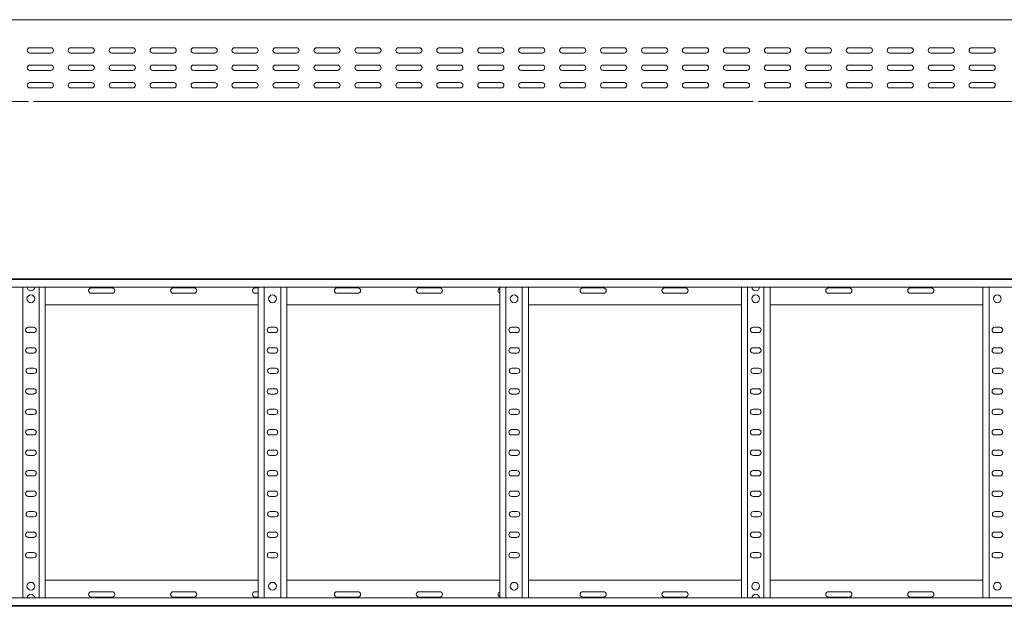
# Model space of a CAD drawing. Header units: millimetres. Extents: x -838 to 6469, y -6411 to -217.
# Tile 20 of 23: x 4164 to 5366, y -3326 to -2610. Entities that reach past the tile are written whole.
import ezdxf

# ---------------------------------------------------------------- set-up
doc = ezdxf.new("R2010")
doc.units = ezdxf.units.MM

msp = doc.modelspace()

# ---------------------------------------------------------------- linework, layer by layer
at = {"color": 7, "linetype": 'Continuous', "lineweight": 15}
for p, q in [((6414.4, -2610.1), (467.4, -2610.1)), ((4202.2, -2644.3), (4176.7, -2644.3)), ((4252.2, -2644.3), (4226.7, -2644.3)), ((4302.2, -2644.3), (4276.7, -2644.3)), ((4352.2, -2644.3), (4326.7, -2644.3)), ((4402.2, -2644.3), (4376.7, -2644.3)), ((4452.2, -2644.3), (4426.7, -2644.3)), ((4502.2, -2644.3), (4476.7, -2644.3)), ((4552.2, -2644.3), (4526.7, -2644.3)), ((4602.2, -2644.3), (4576.7, -2644.3)), ((4652.2, -2644.3), (4626.7, -2644.3)), ((4702.2, -2644.3), (4676.7, -2644.3)), ((4752.2, -2644.3), (4726.7, -2644.3)), ((4802.2, -2644.3), (4776.7, -2644.3)), ((4852.2, -2644.3), (4826.7, -2644.3)), ((4902.2, -2644.3), (4876.7, -2644.3)), ((4952.2, -2644.3), (4926.7, -2644.3)), ((5002.2, -2644.3), (4976.7, -2644.3)), ((5052.2, -2644.3), (5026.7, -2644.3)), ((5102.2, -2644.3), (5076.7, -2644.3)), ((5152.2, -2644.3), (5126.7, -2644.3)), ((5202.2, -2644.3), (5176.7, -2644.3)), ((5252.2, -2644.3), (5226.7, -2644.3)), ((5302.2, -2644.3), (5276.7, -2644.3)), ((5352.2, -2644.3), (5326.7, -2644.3)), ((4176.7, -2650.8), (4202.2, -2650.8)), ((4226.7, -2650.8), (4252.2, -2650.8)), ((4276.7, -2650.8), (4302.2, -2650.8)), ((4326.7, -2650.8), (4352.2, -2650.8)), ((4376.7, -2650.8), (4402.2, -2650.8)), ((4426.7, -2650.8), (4452.2, -2650.8)), ((4476.7, -2650.8), (4502.2, -2650.8)), ((4526.7, -2650.8), (4552.2, -2650.8)), ((4576.7, -2650.8), (4602.2, -2650.8)), ((4626.7, -2650.8), (4652.2, -2650.8)), ((4676.7, -2650.8), (4702.2, -2650.8)), ((4726.7, -2650.8), (4752.2, -2650.8)), ((4776.7, -2650.8), (4802.2, -2650.8)), ((4826.7, -2650.8), (4852.2, -2650.8)), ((4876.7, -2650.8), (4902.2, -2650.8)), ((4926.7, -2650.8), (4952.2, -2650.8)), ((4976.7, -2650.8), (5002.2, -2650.8)), ((5026.7, -2650.8), (5052.2, -2650.8)), ((5076.7, -2650.8), (5102.2, -2650.8)), ((5126.7, -2650.8), (5152.2, -2650.8)), ((5176.7, -2650.8), (5202.2, -2650.8)), ((5226.7, -2650.8), (5252.2, -2650.8)), ((5276.7, -2650.8), (5302.2, -2650.8)), ((5326.7, -2650.8), (5352.2, -2650.8)), ((4202.2, -2665.6), (4176.7, -2665.6)), ((4252.2, -2665.6), (4226.7, -2665.6)), ((4302.2, -2665.6), (4276.7, -2665.6)), ((4352.2, -2665.6), (4326.7, -2665.6)), ((4402.2, -2665.6), (4376.7, -2665.6)), ((4452.2, -2665.6), (4426.7, -2665.6)), ((4502.2, -2665.6), (4476.7, -2665.6)), ((4552.2, -2665.6), (4526.7, -2665.6)), ((4602.2, -2665.6), (4576.7, -2665.6)), ((4652.2, -2665.6), (4626.7, -2665.6)), ((4702.2, -2665.6), (4676.7, -2665.6)), ((4752.2, -2665.6), (4726.7, -2665.6)), ((4802.2, -2665.6), (4776.7, -2665.6)), ((4852.2, -2665.6), (4826.7, -2665.6)), ((4902.2, -2665.6), (4876.7, -2665.6)), ((4952.2, -2665.6), (4926.7, -2665.6)), ((5002.2, -2665.6), (4976.7, -2665.6)), ((5052.2, -2665.6), (5026.7, -2665.6)), ((5102.2, -2665.6), (5076.7, -2665.6)), ((5152.2, -2665.6), (5126.7, -2665.6)), ((5202.2, -2665.6), (5176.7, -2665.6)), ((5252.2, -2665.6), (5226.7, -2665.6)), ((5302.2, -2665.6), (5276.7, -2665.6)), ((5352.2, -2665.6), (5326.7, -2665.6)), ((4176.7, -2672.1), (4202.2, -2672.1)), ((4226.7, -2672.1), (4252.2, -2672.1)), ((4276.7, -2672.1), (4302.2, -2672.1)), ((4326.7, -2672.1), (4352.2, -2672.1)), ((4376.7, -2672.1), (4402.2, -2672.1)), ((4426.7, -2672.1), (4452.2, -2672.1)), ((4476.7, -2672.1), (4502.2, -2672.1)), ((4526.7, -2672.1), (4552.2, -2672.1)), ((4576.7, -2672.1), (4602.2, -2672.1)), ((4626.7, -2672.1), (4652.2, -2672.1)), ((4676.7, -2672.1), (4702.2, -2672.1)), ((4726.7, -2672.1), (4752.2, -2672.1)), ((4776.7, -2672.1), (4802.2, -2672.1)), ((4826.7, -2672.1), (4852.2, -2672.1)), ((4876.7, -2672.1), (4902.2, -2672.1)), ((4926.7, -2672.1), (4952.2, -2672.1)), ((4976.7, -2672.1), (5002.2, -2672.1)), ((5026.7, -2672.1), (5052.2, -2672.1)), ((5076.7, -2672.1), (5102.2, -2672.1)), ((5126.7, -2672.1), (5152.2, -2672.1)), ((5176.7, -2672.1), (5202.2, -2672.1)), ((5226.7, -2672.1), (5252.2, -2672.1)), ((5276.7, -2672.1), (5302.2, -2672.1)), ((5326.7, -2672.1), (5352.2, -2672.1)), ((4202.2, -2686.8), (4176.7, -2686.8)), ((4252.2, -2686.8), (4226.7, -2686.8)), ((4302.2, -2686.8), (4276.7, -2686.8)), ((4352.2, -2686.8), (4326.7, -2686.8)), ((4402.2, -2686.8), (4376.7, -2686.8)), ((4452.2, -2686.8), (4426.7, -2686.8)), ((4502.2, -2686.8), (4476.7, -2686.8)), ((4552.2, -2686.8), (4526.7, -2686.8)), ((4602.2, -2686.8), (4576.7, -2686.8)), ((4652.2, -2686.8), (4626.7, -2686.8)), ((4702.2, -2686.8), (4676.7, -2686.8)), ((4752.2, -2686.8), (4726.7, -2686.8)), ((4802.2, -2686.8), (4776.7, -2686.8)), ((4852.2, -2686.8), (4826.7, -2686.8)), ((4902.2, -2686.8), (4876.7, -2686.8)), ((4952.2, -2686.8), (4926.7, -2686.8)), ((5002.2, -2686.8), (4976.7, -2686.8)), ((5052.2, -2686.8), (5026.7, -2686.8)), ((5102.2, -2686.8), (5076.7, -2686.8)), ((5152.2, -2686.8), (5126.7, -2686.8)), ((5202.2, -2686.8), (5176.7, -2686.8)), ((5252.2, -2686.8), (5226.7, -2686.8)), ((5302.2, -2686.8), (5276.7, -2686.8)), ((5352.2, -2686.8), (5326.7, -2686.8)), ((4176.7, -2693.3), (4202.2, -2693.3)), ((4189.7, -2693.1), (4193.6, -2693.1)), ((4226.7, -2693.3), (4252.2, -2693.3)), ((4276.7, -2693.3), (4302.2, -2693.3)), ((4326.7, -2693.3), (4352.2, -2693.3)), ((4376.7, -2693.3), (4402.2, -2693.3)), ((4426.7, -2693.3), (4452.2, -2693.3)), ((4476.7, -2693.3), (4502.2, -2693.3)), ((4484.7, -2693.1), (4488.6, -2693.1)), ((4526.7, -2693.3), (4552.2, -2693.3)), ((4576.7, -2693.3), (4602.2, -2693.3)), ((4626.7, -2693.3), (4652.2, -2693.3)), ((4676.7, -2693.3), (4702.2, -2693.3)), ((4726.7, -2693.3), (4752.2, -2693.3)), ((4752.2, -2693.1), (4753.3, -2693.1)), ((4776.7, -2693.3), (4802.2, -2693.3)), ((4779.7, -2693.1), (4783.6, -2693.1)), ((4826.7, -2693.3), (4852.2, -2693.3)), ((4876.7, -2693.3), (4902.2, -2693.3)), ((4926.7, -2693.3), (4952.2, -2693.3)), ((4976.7, -2693.3), (5002.2, -2693.3)), ((5026.7, -2693.3), (5052.2, -2693.3)), ((5047.2, -2693.1), (5051.1, -2693.1)), ((5075.6, -2693.1), (5078.6, -2693.1)), ((5076.7, -2693.3), (5102.2, -2693.3)), ((5126.7, -2693.3), (5152.2, -2693.3)), ((5176.7, -2693.3), (5202.2, -2693.3)), ((5226.7, -2693.3), (5252.2, -2693.3)), ((5276.7, -2693.3), (5302.2, -2693.3)), ((5326.7, -2693.3), (5352.2, -2693.3)), ((5342.2, -2693.1), (5346.1, -2693.1)), ((3295.9, -2710.1), (4175, -2710.1)), ((4180.9, -2710.1), (5060, -2710.1)), ((5065.9, -2710.1), (5945, -2710.1)), ((467.3, -2926.4), (6414.4, -2926.4)), ((6414.4, -2927.5), (467.4, -2927.5)), ((467.4, -2936.6), (6414.4, -2936.6)), ((4167.9, -3316.2), (4167.9, -2936.6)), ((4187.9, -3316.2), (4187.9, -2936.6)), ((4195.4, -3316.2), (4195.4, -2936.6)), ((4277.2, -2937.7), (4251.7, -2937.7)), ((4251.7, -2944.2), (4277.2, -2944.2)), ((4377.2, -2937.7), (4351.7, -2937.7)), ((4351.7, -2944.2), (4377.2, -2944.2)), ((4455.4, -2937.7), (4451.7, -2937.7)), ((4451.7, -2944.2), (4455.4, -2944.2)), ((4455.4, -3316.2), (4455.4, -2936.6)), ((4462.9, -3316.2), (4462.9, -2936.6)), ((4482.9, -3316.2), (4482.9, -2936.6)), ((4490.4, -3316.2), (4490.4, -2936.6)), ((4577.2, -2937.7), (4551.7, -2937.7)), ((4551.7, -2944.2), (4577.2, -2944.2)), ((4677.2, -2937.7), (4651.7, -2937.7)), ((4651.7, -2944.2), (4677.2, -2944.2)), ((4750.4, -3316.2), (4750.4, -2936.6)), ((4757.9, -3316.2), (4757.9, -2936.6)), ((4777.9, -3316.2), (4777.9, -2936.6)), ((4785.4, -3316.2), (4785.4, -2936.6)), ((4877.2, -2937.7), (4851.7, -2937.7)), ((4851.7, -2944.2), (4877.2, -2944.2)), ((4977.2, -2937.7), (4951.7, -2937.7)), ((4951.7, -2944.2), (4977.2, -2944.2)), ((5045.4, -3316.2), (5045.4, -2936.6)), ((5052.9, -3316.2), (5052.9, -2936.6)), ((5072.9, -3316.2), (5072.9, -2936.6)), ((5080.4, -3316.2), (5080.4, -2936.6)), ((5177.2, -2937.7), (5151.7, -2937.7)), ((5151.7, -2944.2), (5177.2, -2944.2)), ((5277.2, -2937.7), (5251.7, -2937.7)), ((5251.7, -2944.2), (5277.2, -2944.2)), ((5340.4, -3316.2), (5340.4, -2936.6)), ((5347.9, -3316.2), (5347.9, -2936.6)), ((4195.4, -2958.4), (4455.4, -2958.4)), ((4490.4, -2958.4), (4750.4, -2958.4)), ((4785.4, -2958.4), (5045.4, -2958.4)), ((5080.4, -2958.4), (5340.4, -2958.4)), ((4181.2, -2985.7), (4174.7, -2985.7)), ((4174.7, -2992.2), (4181.2, -2992.2)), ((4476.2, -2985.7), (4469.7, -2985.7)), ((4469.7, -2992.2), (4476.2, -2992.2)), ((4771.2, -2985.7), (4764.7, -2985.7)), ((4764.7, -2992.2), (4771.2, -2992.2)), ((5066.2, -2985.7), (5059.7, -2985.7)), ((5059.7, -2992.2), (5066.2, -2992.2)), ((5361.2, -2985.7), (5354.7, -2985.7)), ((5354.7, -2992.2), (5361.2, -2992.2)), ((4181.2, -3010.7), (4174.7, -3010.7)), ((4174.7, -3017.2), (4181.2, -3017.2)), ((4476.2, -3010.7), (4469.7, -3010.7)), ((4469.7, -3017.2), (4476.2, -3017.2)), ((4771.2, -3010.7), (4764.7, -3010.7)), ((4764.7, -3017.2), (4771.2, -3017.2)), ((5066.2, -3010.7), (5059.7, -3010.7)), ((5059.7, -3017.2), (5066.2, -3017.2)), ((5361.2, -3010.7), (5354.7, -3010.7)), ((5354.7, -3017.2), (5361.2, -3017.2)), ((4181.7, -3035.7), (4175.2, -3035.7)), ((4476.7, -3035.7), (4470.2, -3035.7)), ((4771.7, -3035.7), (4765.2, -3035.7)), ((5066.7, -3035.7), (5060.2, -3035.7)), ((5361.7, -3035.7), (5355.2, -3035.7)), ((4175.2, -3042.2), (4181.7, -3042.2)), ((4470.2, -3042.2), (4476.7, -3042.2)), ((4765.2, -3042.2), (4771.7, -3042.2)), ((5060.2, -3042.2), (5066.7, -3042.2)), ((5355.2, -3042.2), (5361.7, -3042.2)), ((4181.2, -3060.7), (4174.7, -3060.7)), ((4476.2, -3060.7), (4469.7, -3060.7)), ((4771.2, -3060.7), (4764.7, -3060.7)), ((5066.2, -3060.7), (5059.7, -3060.7)), ((5361.2, -3060.7), (5354.7, -3060.7)), ((4174.7, -3067.2), (4181.2, -3067.2)), ((4469.7, -3067.2), (4476.2, -3067.2)), ((4764.7, -3067.2), (4771.2, -3067.2)), ((5059.7, -3067.2), (5066.2, -3067.2)), ((5354.7, -3067.2), (5361.2, -3067.2)), ((4181.2, -3085.7), (4174.7, -3085.7)), ((4476.2, -3085.7), (4469.7, -3085.7)), ((4771.2, -3085.7), (4764.7, -3085.7)), ((5066.2, -3085.7), (5059.7, -3085.7)), ((5361.2, -3085.7), (5354.7, -3085.7)), ((4174.7, -3092.2), (4181.2, -3092.2)), ((4469.7, -3092.2), (4476.2, -3092.2)), ((4764.7, -3092.2), (4771.2, -3092.2)), ((5059.7, -3092.2), (5066.2, -3092.2)), ((5354.7, -3092.2), (5361.2, -3092.2)), ((4181.2, -3110.7), (4174.7, -3110.7)), ((4476.2, -3110.7), (4469.7, -3110.7)), ((4771.2, -3110.7), (4764.7, -3110.7)), ((5066.2, -3110.7), (5059.7, -3110.7)), ((5361.2, -3110.7), (5354.7, -3110.7)), ((4174.7, -3117.2), (4181.2, -3117.2)), ((4469.7, -3117.2), (4476.2, -3117.2)), ((4764.7, -3117.2), (4771.2, -3117.2)), ((5059.7, -3117.2), (5066.2, -3117.2)), ((5354.7, -3117.2), (5361.2, -3117.2)), ((4181.2, -3135.7), (4174.7, -3135.7)), ((4476.2, -3135.7), (4469.7, -3135.7)), ((4771.2, -3135.7), (4764.7, -3135.7)), ((5066.2, -3135.7), (5059.7, -3135.7)), ((5361.2, -3135.7), (5354.7, -3135.7)), ((4174.7, -3142.2), (4181.2, -3142.2)), ((4469.7, -3142.2), (4476.2, -3142.2)), ((4764.7, -3142.2), (4771.2, -3142.2)), ((5059.7, -3142.2), (5066.2, -3142.2)), ((5354.7, -3142.2), (5361.2, -3142.2)), ((4181.2, -3160.7), (4174.7, -3160.7)), ((4476.2, -3160.7), (4469.7, -3160.7)), ((4771.2, -3160.7), (4764.7, -3160.7)), ((5066.2, -3160.7), (5059.7, -3160.7)), ((5361.2, -3160.7), (5354.7, -3160.7)), ((4174.7, -3167.2), (4181.2, -3167.2)), ((4469.7, -3167.2), (4476.2, -3167.2)), ((4764.7, -3167.2), (4771.2, -3167.2)), ((5059.7, -3167.2), (5066.2, -3167.2)), ((5354.7, -3167.2), (5361.2, -3167.2)), ((4181.2, -3185.7), (4174.7, -3185.7)), ((4476.2, -3185.7), (4469.7, -3185.7)), ((4771.2, -3185.7), (4764.7, -3185.7)), ((5066.2, -3185.7), (5059.7, -3185.7)), ((5361.2, -3185.7), (5354.7, -3185.7)), ((4174.7, -3192.2), (4181.2, -3192.2)), ((4469.7, -3192.2), (4476.2, -3192.2)), ((4764.7, -3192.2), (4771.2, -3192.2)), ((5059.7, -3192.2), (5066.2, -3192.2)), ((5354.7, -3192.2), (5361.2, -3192.2)), ((4181.7, -3210.7), (4175.2, -3210.7)), ((4175.2, -3217.2), (4181.7, -3217.2)), ((4476.7, -3210.7), (4470.2, -3210.7)), ((4470.2, -3217.2), (4476.7, -3217.2)), ((4771.7, -3210.7), (4765.2, -3210.7)), ((4765.2, -3217.2), (4771.7, -3217.2)), ((5066.7, -3210.7), (5060.2, -3210.7)), ((5060.2, -3217.2), (5066.7, -3217.2)), ((5361.7, -3210.7), (5355.2, -3210.7)), ((5355.2, -3217.2), (5361.7, -3217.2)), ((4181.2, -3235.7), (4174.7, -3235.7)), ((4174.7, -3242.2), (4181.2, -3242.2)), ((4476.2, -3235.7), (4469.7, -3235.7)), ((4469.7, -3242.2), (4476.2, -3242.2)), ((4771.2, -3235.7), (4764.7, -3235.7)), ((4764.7, -3242.2), (4771.2, -3242.2)), ((5066.2, -3235.7), (5059.7, -3235.7)), ((5059.7, -3242.2), (5066.2, -3242.2)), ((5361.2, -3235.7), (5354.7, -3235.7)), ((5354.7, -3242.2), (5361.2, -3242.2)), ((4181.2, -3260.7), (4174.7, -3260.7)), ((4174.7, -3267.2), (4181.2, -3267.2)), ((4476.2, -3260.7), (4469.7, -3260.7)), ((4469.7, -3267.2), (4476.2, -3267.2)), ((4771.2, -3260.7), (4764.7, -3260.7)), ((4764.7, -3267.2), (4771.2, -3267.2)), ((5066.2, -3260.7), (5059.7, -3260.7)), ((5059.7, -3267.2), (5066.2, -3267.2)), ((5361.2, -3260.7), (5354.7, -3260.7)), ((5354.7, -3267.2), (5361.2, -3267.2)), ((4195.4, -3294.4), (4455.4, -3294.4)), ((4490.4, -3294.4), (4750.4, -3294.4)), ((4785.4, -3294.4), (5045.4, -3294.4)), ((5080.4, -3294.4), (5340.4, -3294.4)), ((6414.4, -3316.2), (467.4, -3316.2)), ((4251.7, -3308.7), (4277.2, -3308.7)), ((4277.2, -3315.2), (4251.7, -3315.2)), ((4351.7, -3308.7), (4377.2, -3308.7)), ((4377.2, -3315.2), (4351.7, -3315.2)), ((4451.7, -3308.7), (4455.4, -3308.7)), ((4455.4, -3315.2), (4451.7, -3315.2)), ((4551.7, -3308.7), (4577.2, -3308.7)), ((4577.2, -3315.2), (4551.7, -3315.2)), ((4651.7, -3308.7), (4677.2, -3308.7)), ((4677.2, -3315.2), (4651.7, -3315.2)), ((4851.7, -3308.7), (4877.2, -3308.7)), ((4877.2, -3315.2), (4851.7, -3315.2)), ((4951.7, -3308.7), (4977.2, -3308.7)), ((4977.2, -3315.2), (4951.7, -3315.2)), ((5151.7, -3308.7), (5177.2, -3308.7)), ((5177.2, -3315.2), (5151.7, -3315.2)), ((5251.7, -3308.7), (5277.2, -3308.7)), ((5277.2, -3315.2), (5251.7, -3315.2)), ((467.3, -3326.4), (6414.4, -3326.4)), ((467.4, -3325.3), (6414.4, -3325.3))]:
    msp.add_line(p, q, dxfattribs=at)
for centre in [(4177.9, -2950.9), (4472.9, -2950.9), (4767.9, -2950.9), (5062.9, -2950.9), (5357.9, -2950.9), (4177.9, -3301.9), (4472.9, -3301.9), (4767.9, -3301.9), (5062.9, -3301.9), (5357.9, -3301.9)]:
    msp.add_circle(centre, 4.75, dxfattribs=at)
for centre, radius, start, end in [((4176.7, -2647.6), 3.25, 90, 270), ((4202.2, -2647.6), 3.25, 270, 90), ((4226.7, -2647.6), 3.25, 90, 270), ((4252.2, -2647.6), 3.25, 270, 90), ((4276.7, -2647.6), 3.25, 90, 270), ((4302.2, -2647.6), 3.25, 270, 90), ((4326.7, -2647.6), 3.25, 90, 270), ((4352.2, -2647.6), 3.25, 270, 90), ((4376.7, -2647.6), 3.25, 90, 270), ((4402.2, -2647.6), 3.25, 270, 90), ((4426.7, -2647.6), 3.25, 90, 270), ((4452.2, -2647.6), 3.25, 270, 90), ((4476.7, -2647.6), 3.25, 90, 270), ((4502.2, -2647.6), 3.25, 270, 90), ((4526.7, -2647.6), 3.25, 90, 270), ((4552.2, -2647.6), 3.25, 270, 90), ((4576.7, -2647.6), 3.25, 90, 270), ((4602.2, -2647.6), 3.25, 270, 90), ((4626.7, -2647.6), 3.25, 90, 270), ((4652.2, -2647.6), 3.25, 270, 90), ((4676.7, -2647.6), 3.25, 90, 270), ((4702.2, -2647.6), 3.25, 270, 90), ((4726.7, -2647.6), 3.25, 90, 270), ((4752.2, -2647.6), 3.25, 270, 90), ((4776.7, -2647.6), 3.25, 90, 270), ((4802.2, -2647.6), 3.25, 270, 90), ((4826.7, -2647.6), 3.25, 90, 270), ((4852.2, -2647.6), 3.25, 270, 90), ((4876.7, -2647.6), 3.25, 90, 270), ((4902.2, -2647.6), 3.25, 270, 90), ((4926.7, -2647.6), 3.25, 90, 270), ((4952.2, -2647.6), 3.25, 270, 90), ((4976.7, -2647.6), 3.25, 90, 270), ((5002.2, -2647.6), 3.25, 270, 90), ((5026.7, -2647.6), 3.25, 90, 270), ((5052.2, -2647.6), 3.25, 270, 90), ((5076.7, -2647.6), 3.25, 90, 270), ((5102.2, -2647.6), 3.25, 270, 90), ((5126.7, -2647.6), 3.25, 90, 270), ((5152.2, -2647.6), 3.25, 270, 90), ((5176.7, -2647.6), 3.25, 90, 270), ((5202.2, -2647.6), 3.25, 270, 90), ((5226.7, -2647.6), 3.25, 90, 270), ((5252.2, -2647.6), 3.25, 270, 90), ((5276.7, -2647.6), 3.25, 90, 270), ((5302.2, -2647.6), 3.25, 270, 90), ((5326.7, -2647.6), 3.25, 90, 270), ((5352.2, -2647.6), 3.25, 270, 90), ((4176.7, -2668.8), 3.25, 90, 270), ((4202.2, -2668.8), 3.25, 270, 90), ((4226.7, -2668.8), 3.25, 90, 270), ((4252.2, -2668.8), 3.25, 270, 90), ((4276.7, -2668.8), 3.25, 90, 270), ((4302.2, -2668.8), 3.25, 270, 90), ((4326.7, -2668.8), 3.25, 90, 270), ((4352.2, -2668.8), 3.25, 270, 90), ((4376.7, -2668.8), 3.25, 90, 270), ((4402.2, -2668.8), 3.25, 270, 90), ((4426.7, -2668.8), 3.25, 90, 270), ((4452.2, -2668.8), 3.25, 270, 90), ((4476.7, -2668.8), 3.25, 90, 270), ((4502.2, -2668.8), 3.25, 270, 90), ((4526.7, -2668.8), 3.25, 90, 270), ((4552.2, -2668.8), 3.25, 270, 90), ((4576.7, -2668.8), 3.25, 90, 270), ((4602.2, -2668.8), 3.25, 270, 90), ((4626.7, -2668.8), 3.25, 90, 270), ((4652.2, -2668.8), 3.25, 270, 90), ((4676.7, -2668.8), 3.25, 90, 270), ((4702.2, -2668.8), 3.25, 270, 90), ((4726.7, -2668.8), 3.25, 90, 270), ((4752.2, -2668.8), 3.25, 270, 90), ((4776.7, -2668.8), 3.25, 90, 270), ((4802.2, -2668.8), 3.25, 270, 90), ((4826.7, -2668.8), 3.25, 90, 270), ((4852.2, -2668.8), 3.25, 270, 90), ((4876.7, -2668.8), 3.25, 90, 270), ((4902.2, -2668.8), 3.25, 270, 90), ((4926.7, -2668.8), 3.25, 90, 270), ((4952.2, -2668.8), 3.25, 270, 90), ((4976.7, -2668.8), 3.25, 90, 270), ((5002.2, -2668.8), 3.25, 270, 90), ((5026.7, -2668.8), 3.25, 90, 270), ((5052.2, -2668.8), 3.25, 270, 90), ((5076.7, -2668.8), 3.25, 90, 270), ((5102.2, -2668.8), 3.25, 270, 90), ((5126.7, -2668.8), 3.25, 90, 270), ((5152.2, -2668.8), 3.25, 270, 90), ((5176.7, -2668.8), 3.25, 90, 270), ((5202.2, -2668.8), 3.25, 270, 90), ((5226.7, -2668.8), 3.25, 90, 270), ((5252.2, -2668.8), 3.25, 270, 90), ((5276.7, -2668.8), 3.25, 90, 270), ((5302.2, -2668.8), 3.25, 270, 90), ((5326.7, -2668.8), 3.25, 90, 270), ((5352.2, -2668.8), 3.25, 270, 90), ((4176.7, -2690.1), 3.25, 90, 270), ((4202.2, -2690.1), 3.25, 270, 90), ((4226.7, -2690.1), 3.25, 90, 270), ((4252.2, -2690.1), 3.25, 270, 90), ((4276.7, -2690.1), 3.25, 90, 270), ((4302.2, -2690.1), 3.25, 270, 90), ((4326.7, -2690.1), 3.25, 90, 270), ((4352.2, -2690.1), 3.25, 270, 90), ((4376.7, -2690.1), 3.25, 90, 270), ((4402.2, -2690.1), 3.25, 270, 90), ((4426.7, -2690.1), 3.25, 90, 270), ((4452.2, -2690.1), 3.25, 270, 90), ((4476.7, -2690.1), 3.25, 90, 270), ((4502.2, -2690.1), 3.25, 270, 90), ((4526.7, -2690.1), 3.25, 90, 270), ((4552.2, -2690.1), 3.25, 270, 90), ((4576.7, -2690.1), 3.25, 90, 270), ((4602.2, -2690.1), 3.25, 270, 90), ((4626.7, -2690.1), 3.25, 90, 270), ((4652.2, -2690.1), 3.25, 270, 90), ((4676.7, -2690.1), 3.25, 90, 270), ((4702.2, -2690.1), 3.25, 270, 90), ((4726.7, -2690.1), 3.25, 90, 270), ((4752.2, -2690.1), 3.25, 270, 90), ((4776.7, -2690.1), 3.25, 90, 270), ((4802.2, -2690.1), 3.25, 270, 90), ((4826.7, -2690.1), 3.25, 90, 270), ((4852.2, -2690.1), 3.25, 270, 90), ((4876.7, -2690.1), 3.25, 90, 270), ((4902.2, -2690.1), 3.25, 270, 90), ((4926.7, -2690.1), 3.25, 90, 270), ((4952.2, -2690.1), 3.25, 270, 90), ((4976.7, -2690.1), 3.25, 90, 270), ((5002.2, -2690.1), 3.25, 270, 90), ((5026.7, -2690.1), 3.25, 90, 270), ((5052.2, -2690.1), 3.25, 270, 90), ((5076.7, -2690.1), 3.25, 90, 270), ((5102.2, -2690.1), 3.25, 270, 90), ((5126.7, -2690.1), 3.25, 90, 270), ((5152.2, -2690.1), 3.25, 270, 90), ((5176.7, -2690.1), 3.25, 90, 270), ((5202.2, -2690.1), 3.25, 270, 90), ((5226.7, -2690.1), 3.25, 90, 270), ((5252.2, -2690.1), 3.25, 270, 90), ((5276.7, -2690.1), 3.25, 90, 270), ((5302.2, -2690.1), 3.25, 270, 90), ((5326.7, -2690.1), 3.25, 90, 270), ((5352.2, -2690.1), 3.25, 270, 90), ((4189.7, -2694.9), 1.8, 90, 116.5628), ((4193.6, -2694.9), 1.8, 63.4372, 90), ((4484.7, -2694.9), 1.8, 90, 116.5628), ((4488.6, -2694.9), 1.8, 63.4372, 90), ((4752.2, -2694.9), 1.8, 90, 116.5628), ((4779.7, -2694.9), 1.8, 90, 116.5628), ((4783.6, -2694.9), 1.8, 63.4372, 90), ((5047.2, -2694.9), 1.8, 90, 116.5628), ((5051.1, -2694.9), 1.8, 63.4372, 90), ((5078.6, -2694.9), 1.8, 63.4372, 90), ((5342.2, -2694.9), 1.8, 90, 116.5628), ((5346.1, -2694.9), 1.8, 63.4372, 90), ((4177.9, -2936.3), 4.75, 183.9233, 356.0767), ((4251.7, -2940.9), 3.25, 90, 270), ((4277.2, -2940.9), 3.25, 270, 90), ((4351.7, -2940.9), 3.25, 90, 270), ((4377.2, -2940.9), 3.25, 270, 90), ((4451.7, -2940.9), 3.25, 90, 270), ((4551.7, -2940.9), 3.25, 90, 270), ((4577.2, -2940.9), 3.25, 270, 90), ((4651.7, -2940.9), 3.25, 90, 270), ((4677.2, -2940.9), 3.25, 270, 90), ((4751.7, -2940.9), 3.25, 112.6199, 247.3801), ((4851.7, -2940.9), 3.25, 90, 270), ((4877.2, -2940.9), 3.25, 270, 90), ((4951.7, -2940.9), 3.25, 90, 270), ((4977.2, -2940.9), 3.25, 270, 90), ((5062.9, -2936.3), 4.75, 183.9233, 356.0767), ((5151.7, -2940.9), 3.25, 90, 270), ((5177.2, -2940.9), 3.25, 270, 90), ((5251.7, -2940.9), 3.25, 90, 270), ((5277.2, -2940.9), 3.25, 270, 90), ((4174.7, -2988.9), 3.25, 90, 270), ((4181.2, -2988.9), 3.25, 270, 90), ((4469.7, -2988.9), 3.25, 90, 270), ((4476.2, -2988.9), 3.25, 270, 90), ((4764.7, -2988.9), 3.25, 90, 270), ((4771.2, -2988.9), 3.25, 270, 90), ((5059.7, -2988.9), 3.25, 90, 270), ((5066.2, -2988.9), 3.25, 270, 90), ((5354.7, -2988.9), 3.25, 90, 270), ((5361.2, -2988.9), 3.25, 270, 90), ((4174.7, -3013.9), 3.25, 89.9999, 269.9999), ((4181.2, -3013.9), 3.25, 269.9999, 89.9999), ((4469.7, -3013.9), 3.25, 89.9999, 269.9999), ((4476.2, -3013.9), 3.25, 269.9999, 89.9999), ((4764.7, -3013.9), 3.25, 89.9999, 269.9999), ((4771.2, -3013.9), 3.25, 269.9999, 89.9999), ((5059.7, -3013.9), 3.25, 89.9999, 269.9999), ((5066.2, -3013.9), 3.25, 269.9999, 89.9999), ((5354.7, -3013.9), 3.25, 89.9999, 269.9999), ((5361.2, -3013.9), 3.25, 269.9999, 89.9999), ((4175.2, -3038.9), 3.25, 90, 270), ((4181.7, -3038.9), 3.25, 270, 90), ((4470.2, -3038.9), 3.25, 90, 270), ((4476.7, -3038.9), 3.25, 270, 90), ((4765.2, -3038.9), 3.25, 90, 270), ((4771.7, -3038.9), 3.25, 270, 90), ((5060.2, -3038.9), 3.25, 90, 270), ((5066.7, -3038.9), 3.25, 270, 90), ((5355.2, -3038.9), 3.25, 90, 270), ((5361.7, -3038.9), 3.25, 270, 90), ((4174.7, -3063.9), 3.25, 90.0001, 270.0001), ((4181.2, -3063.9), 3.25, 270.0001, 90.0001), ((4469.7, -3063.9), 3.25, 90.0001, 270.0001), ((4476.2, -3063.9), 3.25, 270.0001, 90.0001), ((4764.7, -3063.9), 3.25, 90.0001, 270.0001), ((4771.2, -3063.9), 3.25, 270.0001, 90.0001), ((5059.7, -3063.9), 3.25, 90.0001, 270.0001), ((5066.2, -3063.9), 3.25, 270.0001, 90.0001), ((5354.7, -3063.9), 3.25, 90.0001, 270.0001), ((5361.2, -3063.9), 3.25, 270.0001, 90.0001), ((4174.7, -3088.9), 3.25, 90, 270), ((4181.2, -3088.9), 3.25, 270, 90), ((4469.7, -3088.9), 3.25, 90, 270), ((4476.2, -3088.9), 3.25, 270, 90), ((4764.7, -3088.9), 3.25, 90, 270), ((4771.2, -3088.9), 3.25, 270, 90), ((5059.7, -3088.9), 3.25, 90, 270), ((5066.2, -3088.9), 3.25, 270, 90), ((5354.7, -3088.9), 3.25, 90, 270), ((5361.2, -3088.9), 3.25, 270, 90), ((4174.7, -3113.9), 3.25, 89.9999, 269.9999), ((4181.2, -3113.9), 3.25, 269.9999, 89.9999), ((4469.7, -3113.9), 3.25, 89.9999, 269.9999), ((4476.2, -3113.9), 3.25, 269.9999, 89.9999), ((4764.7, -3113.9), 3.25, 89.9999, 269.9999), ((4771.2, -3113.9), 3.25, 269.9999, 89.9999), ((5059.7, -3113.9), 3.25, 89.9999, 269.9999), ((5066.2, -3113.9), 3.25, 269.9999, 89.9999), ((5354.7, -3113.9), 3.25, 89.9999, 269.9999), ((5361.2, -3113.9), 3.25, 269.9999, 89.9999), ((4174.7, -3138.9), 3.25, 90.0001, 270.0001), ((4181.2, -3138.9), 3.25, 270.0001, 90.0001), ((4469.7, -3138.9), 3.25, 90.0001, 270.0001), ((4476.2, -3138.9), 3.25, 270.0001, 90.0001), ((4764.7, -3138.9), 3.25, 90.0001, 270.0001), ((4771.2, -3138.9), 3.25, 270.0001, 90.0001), ((5059.7, -3138.9), 3.25, 90.0001, 270.0001), ((5066.2, -3138.9), 3.25, 270.0001, 90.0001), ((5354.7, -3138.9), 3.25, 90.0001, 270.0001), ((5361.2, -3138.9), 3.25, 270.0001, 90.0001), ((4174.7, -3163.9), 3.25, 90, 270), ((4181.2, -3163.9), 3.25, 270, 90), ((4469.7, -3163.9), 3.25, 90, 270), ((4476.2, -3163.9), 3.25, 270, 90), ((4764.7, -3163.9), 3.25, 90, 270), ((4771.2, -3163.9), 3.25, 270, 90), ((5059.7, -3163.9), 3.25, 90, 270), ((5066.2, -3163.9), 3.25, 270, 90), ((5354.7, -3163.9), 3.25, 90, 270), ((5361.2, -3163.9), 3.25, 270, 90), ((4174.7, -3188.9), 3.25, 89.9999, 269.9999), ((4181.2, -3188.9), 3.25, 269.9999, 89.9999), ((4469.7, -3188.9), 3.25, 89.9999, 269.9999), ((4476.2, -3188.9), 3.25, 269.9999, 89.9999), ((4764.7, -3188.9), 3.25, 89.9999, 269.9999), ((4771.2, -3188.9), 3.25, 269.9999, 89.9999), ((5059.7, -3188.9), 3.25, 89.9999, 269.9999), ((5066.2, -3188.9), 3.25, 269.9999, 89.9999), ((5354.7, -3188.9), 3.25, 89.9999, 269.9999), ((5361.2, -3188.9), 3.25, 269.9999, 89.9999), ((4175.2, -3213.9), 3.25, 90, 270), ((4181.7, -3213.9), 3.25, 270, 90), ((4470.2, -3213.9), 3.25, 90, 270), ((4476.7, -3213.9), 3.25, 270, 90), ((4765.2, -3213.9), 3.25, 90, 270), ((4771.7, -3213.9), 3.25, 270, 90), ((5060.2, -3213.9), 3.25, 90, 270), ((5066.7, -3213.9), 3.25, 270, 90), ((5355.2, -3213.9), 3.25, 90, 270), ((5361.7, -3213.9), 3.25, 270, 90), ((4174.7, -3238.9), 3.25, 90.0001, 270.0001), ((4181.2, -3238.9), 3.25, 270.0001, 90.0001), ((4469.7, -3238.9), 3.25, 90.0001, 270.0001), ((4476.2, -3238.9), 3.25, 270.0001, 90.0001), ((4764.7, -3238.9), 3.25, 90.0001, 270.0001), ((4771.2, -3238.9), 3.25, 270.0001, 90.0001), ((5059.7, -3238.9), 3.25, 90.0001, 270.0001), ((5066.2, -3238.9), 3.25, 270.0001, 90.0001), ((5354.7, -3238.9), 3.25, 90.0001, 270.0001), ((5361.2, -3238.9), 3.25, 270.0001, 90.0001), ((4174.7, -3263.9), 3.25, 90, 270), ((4181.2, -3263.9), 3.25, 270, 90), ((4469.7, -3263.9), 3.25, 90, 270), ((4476.2, -3263.9), 3.25, 270, 90), ((4764.7, -3263.9), 3.25, 90, 270), ((4771.2, -3263.9), 3.25, 270, 90), ((5059.7, -3263.9), 3.25, 90, 270), ((5066.2, -3263.9), 3.25, 270, 90), ((5354.7, -3263.9), 3.25, 90, 270), ((5361.2, -3263.9), 3.25, 270, 90), ((4177.9, -3316.5), 4.75, 3.9233, 176.0767), ((4251.7, -3311.9), 3.25, 90, 270), ((4277.2, -3311.9), 3.25, 270, 90), ((4351.7, -3311.9), 3.25, 90, 270), ((4377.2, -3311.9), 3.25, 270, 90), ((4451.7, -3311.9), 3.25, 90, 270), ((4551.7, -3311.9), 3.25, 90, 270), ((4577.2, -3311.9), 3.25, 270, 90), ((4651.7, -3311.9), 3.25, 90, 270), ((4677.2, -3311.9), 3.25, 270, 90), ((4751.7, -3311.9), 3.25, 112.6199, 247.3801), ((4851.7, -3311.9), 3.25, 90, 270), ((4877.2, -3311.9), 3.25, 270, 90), ((4951.7, -3311.9), 3.25, 90, 270), ((4977.2, -3311.9), 3.25, 270, 90), ((5062.9, -3316.5), 4.75, 3.9233, 176.0767), ((5151.7, -3311.9), 3.25, 90, 270), ((5177.2, -3311.9), 3.25, 270, 90), ((5251.7, -3311.9), 3.25, 90, 270), ((5277.2, -3311.9), 3.25, 270, 90)]:
    msp.add_arc(centre, radius, start, end, dxfattribs=at)

doc.saveas('drawing.dxf')
